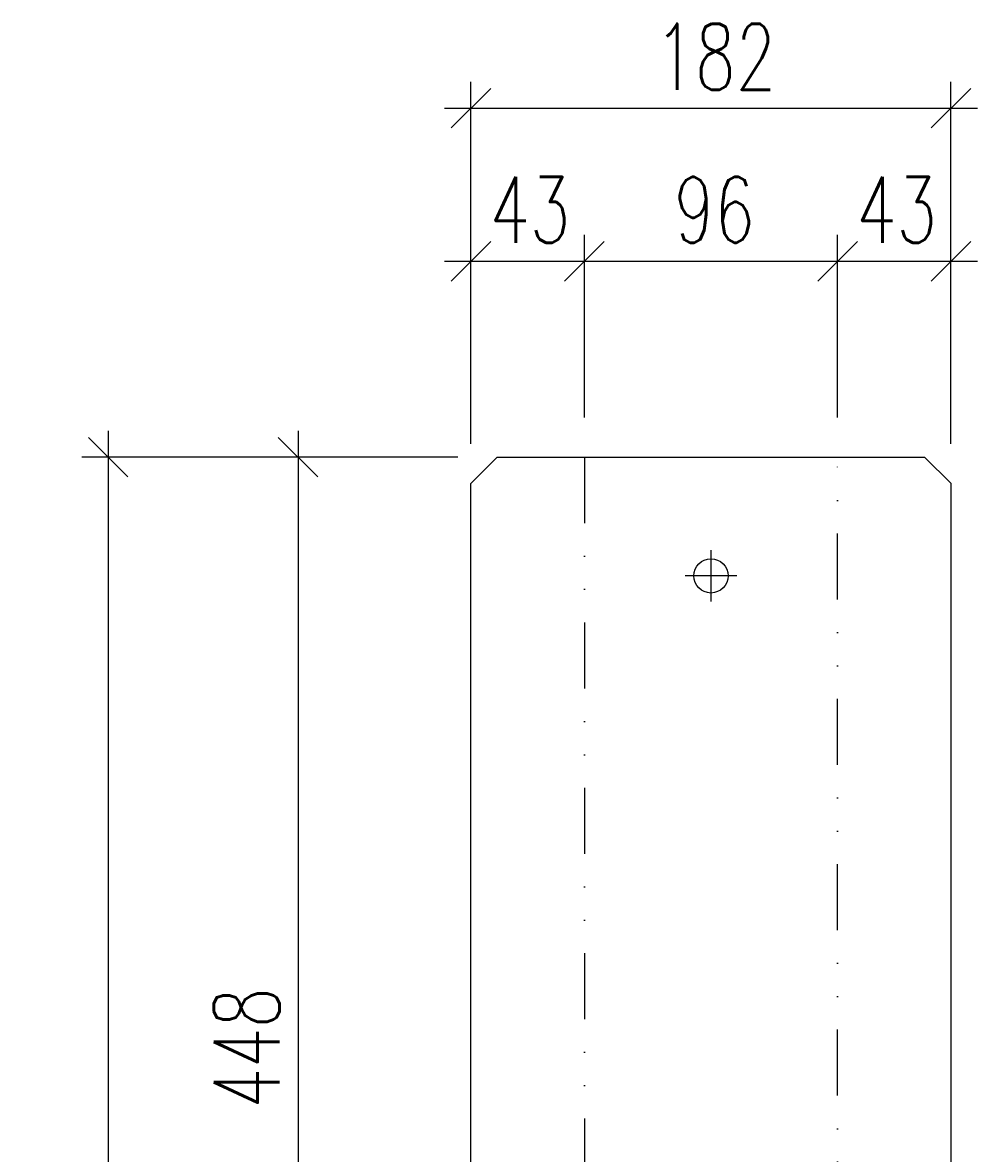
# Model space of a CAD drawing. Extents: x -7899 to -7537, y 16076 to 17747.
# Tile 3 of 3: x -7899 to -7537, y 17318 to 17747. Entities that reach past the tile are written whole.
import ezdxf

# ---------------------------------------------------------------- set-up
doc = ezdxf.new("R2010")
doc.units = 0
doc.header["$LTSCALE"] = 50
for name, pattern in [('GESTRICHELT', [0.75, 0.5, -0.25]), ('GETRENNT', [1.25, 0.5, -0.25, 0, -0.25, 0, -0.25]), ('MITTE2', [1.125, 0.75, -0.125, 0.125, -0.125])]:
    doc.linetypes.add(name, pattern=pattern)
doc.layers.get('0').update_dxf_attribs({"linetype": 'CONTINUOUS'})
doc.layers.get('DEFPOINTS').update_dxf_attribs({"linetype": 'CONTINUOUS'})
for name, color, linetype in [('BEM', 253, 'CONTINUOUS'), ('BIEGELINIE', 2, 'GETRENNT'), ('KONTUR_50', 4, 'CONTINUOUS'), ('MITTELLINIE2', 2, 'MITTE2'), ('VERDECKT', 253, 'GESTRICHELT')]:
    doc.layers.add(name, color=color, linetype=linetype)
doc.styles.add('SIMPLEX', font='simplex.shx', dxfattribs={"width": 0.715})
doc.dimstyles.get("Standard").update_dxf_attribs({"dimtxt": 2.5, "dimasz": 2.5, "dimexe": 1.25, "dimexo": 0.625, "dimtad": 1, "dimcen": 2.5, "dimazin": 3, "dimtfac": 1, "dimtmove": 0, "dimatfit": 3})

# ---------------------------------------------------------------- blocks, each defined once
blk = doc.blocks.new('_OBLIQUE')
at = {"color": 0, "linetype": 'BYBLOCK'}
blk.add_line((-0.5, -0.5), (0.5, 0.5), dxfattribs=at)
blk = doc.blocks.new('*U10')
at = {"layer": 'BEM', "color": 1, "style": 'SIMPLEX', "width": 0.715}
blk.add_text('1496', height=25, rotation=90, dxfattribs=at).set_placement((-7873.6, 16804.85))
blk = doc.blocks.new('*D3')
at = {"layer": 'BEM'}
for p, q in [((-7866.6, 17592.22), (-7866.6, 16076.22)), ((-7734.1, 17582.22), (-7876.6, 17582.22)), ((-7734.1, 16086.22), (-7876.6, 16086.22))]:
    blk.add_line(p, q, dxfattribs=at)
at = {"layer": 'DEFPOINTS', "color": 0}
for p in [(-7719.1, 17582.22), (-7866.6, 16086.22), (-7719.1, 16086.22)]:
    blk.add_point(p, dxfattribs=at)
at = {"layer": 'BEM', "xscale": 15, "yscale": 15, "zscale": 15}
for p, rotation in [((-7866.6, 17582.22), 90), ((-7866.6, 16086.22), 270)]:
    blk.add_blockref('_OBLIQUE', p, dxfattribs=dict(at, rotation=rotation))
at = {"layer": 'VERDECKT'}
blk.add_blockref('*U10', (0, 0), dxfattribs=at)
blk = doc.blocks.new('*U11')
at = {"layer": 'BEM', "color": 1, "style": 'SIMPLEX', "width": 0.715}
blk.add_text('182', height=25, dxfattribs=at).set_placement((-7659.38, 17721.54))
blk = doc.blocks.new('*D4')
at = {"layer": 'BEM'}
for p, q in [((-7729.1, 17587.22), (-7729.1, 17724.54)), ((-7547.1, 17587.22), (-7547.1, 17724.54)), ((-7739.1, 17714.54), (-7537.1, 17714.54))]:
    blk.add_line(p, q, dxfattribs=at)
at = {"layer": 'DEFPOINTS', "color": 0}
for p in [(-7547.1, 17714.54), (-7729.1, 17572.22), (-7547.1, 17572.22)]:
    blk.add_point(p, dxfattribs=at)
at = {"layer": 'BEM', "xscale": 15, "yscale": 15, "zscale": 15, "rotation": 180}
blk.add_blockref('_OBLIQUE', (-7729.1, 17714.54), dxfattribs=at)
at = {"layer": 'BEM', "xscale": 15, "yscale": 15, "zscale": 15}
blk.add_blockref('_OBLIQUE', (-7547.1, 17714.54), dxfattribs=at)
at = {"layer": 'VERDECKT'}
blk.add_blockref('*U11', (0, 0), dxfattribs=at)
blk = doc.blocks.new('*U12')
at = {"layer": 'BEM', "color": 1, "style": 'SIMPLEX', "width": 0.715}
blk.add_text('43', height=25, dxfattribs=at).set_placement((-7722.07, 17663.5))
blk = doc.blocks.new('*D5')
at = {"layer": 'BEM'}
for p, q in [((-7729.1, 17587.22), (-7729.1, 17666.5)), ((-7686.1, 17597.22), (-7686.1, 17666.5)), ((-7739.1, 17656.5), (-7676.1, 17656.5))]:
    blk.add_line(p, q, dxfattribs=at)
at = {"layer": 'DEFPOINTS', "color": 0}
for p in [(-7686.1, 17656.5), (-7686.1, 17582.22), (-7729.1, 17572.22)]:
    blk.add_point(p, dxfattribs=at)
at = {"layer": 'BEM', "xscale": 15, "yscale": 15, "zscale": 15, "rotation": 180}
blk.add_blockref('_OBLIQUE', (-7729.1, 17656.5), dxfattribs=at)
at = {"layer": 'BEM', "xscale": 15, "yscale": 15, "zscale": 15}
blk.add_blockref('_OBLIQUE', (-7686.1, 17656.5), dxfattribs=at)
at = {"layer": 'VERDECKT'}
blk.add_blockref('*U12', (0, 0), dxfattribs=at)
blk = doc.blocks.new('*U13')
at = {"layer": 'BEM', "color": 1, "style": 'SIMPLEX', "width": 0.715}
blk.add_text('96', height=25, dxfattribs=at).set_placement((-7652.14, 17663.5))
blk = doc.blocks.new('*D6')
at = {"layer": 'BEM'}
for p, q in [((-7686.1, 17597.22), (-7686.1, 17666.5)), ((-7590.1, 17597.22), (-7590.1, 17666.5)), ((-7696.1, 17656.5), (-7580.1, 17656.5))]:
    blk.add_line(p, q, dxfattribs=at)
at = {"layer": 'DEFPOINTS', "color": 0}
for p in [(-7590.1, 17656.5), (-7686.1, 17582.22), (-7590.1, 17582.22)]:
    blk.add_point(p, dxfattribs=at)
at = {"layer": 'BEM', "xscale": 15, "yscale": 15, "zscale": 15, "rotation": 180}
blk.add_blockref('_OBLIQUE', (-7686.1, 17656.5), dxfattribs=at)
at = {"layer": 'BEM', "xscale": 15, "yscale": 15, "zscale": 15}
blk.add_blockref('_OBLIQUE', (-7590.1, 17656.5), dxfattribs=at)
at = {"layer": 'VERDECKT'}
blk.add_blockref('*U13', (0, 0), dxfattribs=at)
blk = doc.blocks.new('*U14')
at = {"layer": 'BEM', "color": 1, "style": 'SIMPLEX', "width": 0.715}
blk.add_text('43', height=25, dxfattribs=at).set_placement((-7583.07, 17663.5))
blk = doc.blocks.new('*D7')
at = {"layer": 'BEM'}
for p, q in [((-7590.1, 17597.22), (-7590.1, 17666.5)), ((-7547.1, 17587.22), (-7547.1, 17666.5)), ((-7600.1, 17656.5), (-7537.1, 17656.5))]:
    blk.add_line(p, q, dxfattribs=at)
at = {"layer": 'DEFPOINTS', "color": 0}
for p in [(-7547.1, 17656.5), (-7590.1, 17582.22), (-7547.1, 17572.22)]:
    blk.add_point(p, dxfattribs=at)
at = {"layer": 'BEM', "xscale": 15, "yscale": 15, "zscale": 15, "rotation": 180}
blk.add_blockref('_OBLIQUE', (-7590.1, 17656.5), dxfattribs=at)
at = {"layer": 'BEM', "xscale": 15, "yscale": 15, "zscale": 15}
blk.add_blockref('_OBLIQUE', (-7547.1, 17656.5), dxfattribs=at)
at = {"layer": 'VERDECKT'}
blk.add_blockref('*U14', (0, 0), dxfattribs=at)
blk = doc.blocks.new('*U15')
at = {"layer": 'BEM', "color": 1, "style": 'SIMPLEX', "width": 0.715}
blk.add_text('448', height=25, rotation=90, dxfattribs=at).set_placement((-7801.61, 17335.24))
blk = doc.blocks.new('*D8')
at = {"layer": 'BEM'}
for p, q in [((-7794.61, 17592.22), (-7794.61, 17124.22)), ((-7734.1, 17582.22), (-7804.61, 17582.22)), ((-7701.1, 17134.22), (-7804.61, 17134.22))]:
    blk.add_line(p, q, dxfattribs=at)
at = {"layer": 'DEFPOINTS', "color": 0}
for p in [(-7719.1, 17582.22), (-7794.61, 17134.22), (-7686.1, 17134.22)]:
    blk.add_point(p, dxfattribs=at)
at = {"layer": 'BEM', "xscale": 15, "yscale": 15, "zscale": 15}
for p, rotation in [((-7794.61, 17582.22), 90), ((-7794.61, 17134.22), 270)]:
    blk.add_blockref('_OBLIQUE', p, dxfattribs=dict(at, rotation=rotation))
at = {"layer": 'VERDECKT'}
blk.add_blockref('*U15', (0, 0), dxfattribs=at)

msp = doc.modelspace()

# ---------------------------------------------------------------- linework, layer by layer
at = {"layer": 'BIEGELINIE'}
for p, q in [((-7686.099, 17582.218), (-7686.099, 16086.218)), ((-7590.099, 16086.218), (-7590.099, 17582.218))]:
    msp.add_line(p, q, dxfattribs=at)
at = {"layer": 'KONTUR_50'}
for p, q in [((-7719.099, 17582.218), (-7729.099, 17572.218)), ((-7719.099, 17582.218), (-7557.099, 17582.218)), ((-7557.099, 17582.218), (-7547.099, 17572.218)), ((-7729.099, 17177.218), (-7729.099, 17572.218)), ((-7547.099, 17177.218), (-7547.099, 17572.218))]:
    msp.add_line(p, q, dxfattribs=at)
msp.add_circle((-7638.099, 17537.218), 6.5, dxfattribs=at)
at = {"layer": 'MITTELLINIE2', "linetype": 'MITTE2'}
for p, q in [((-7638.099, 17546.968), (-7638.099, 17527.468)), ((-7628.349, 17537.218), (-7647.849, 17537.218))]:
    msp.add_line(p, q, dxfattribs=at)

# ---------------------------------------------------------------- dimensions: what is measured, and where the dimension line sits
at = {"layer": 'BEM'}
dim = msp.add_linear_dim(base=(-7547.099, 17714.54), p1=(-7729.099, 17572.218), p2=(-7547.099, 17572.218), dimstyle='Standard', override={"dimtfac": 0.6, "dimtdec": 4, "dimtzin": 0}, dxfattribs=at)
dim.commit()
dim.dimension.update_dxf_attribs({"geometry": '*D4', "text_midpoint": (-7638.099, 17714.54), "dimtype": 128})
for base, p1, p2, picture, middle in [((-7686.099, 17656.501), (-7729.099, 17572.218), (-7686.099, 17582.218), '*D5', (-7707.599, 17676.001)), ((-7590.099, 17656.501), (-7686.099, 17582.218), (-7590.099, 17582.218), '*D6', (-7638.099, 17676.001)), ((-7547.099, 17656.501), (-7590.099, 17582.218), (-7547.099, 17572.218), '*D7', (-7568.599, 17676.001))]:
    dim = msp.add_linear_dim(base=base, p1=p1, p2=p2, dimstyle='Standard', override={"dimtol": 0, "dimlim": 0, "dimtp": 0, "dimtm": 0, "dimtfac": 0.6, "dimtdec": 4, "dimtolj": 1, "dimtzin": 0}, dxfattribs=at)
    dim.commit()
    dim.dimension.update_dxf_attribs({"geometry": picture, "text_midpoint": middle})
dim = msp.add_linear_dim(base=(-7866.599, 16086.218), p1=(-7719.099, 17582.218), p2=(-7719.099, 16086.218), angle=90, dimstyle='Standard', override={"dimtol": 0, "dimlim": 0, "dimtp": 0, "dimtm": 0, "dimtfac": 0.6, "dimtdec": 4, "dimtolj": 1, "dimtzin": 0}, dxfattribs=at)
dim.commit()
dim.dimension.update_dxf_attribs({"geometry": '*D3', "text_midpoint": (-7866.599, 16834.218), "dimtype": 128})
dim = msp.add_linear_dim(base=(-7794.61, 17134.218), p1=(-7719.099, 17582.218), p2=(-7686.099, 17134.218), angle=90, dimstyle='Standard', override={"dimtol": 0, "dimlim": 0, "dimtp": 0, "dimtm": 0, "dimtfac": 0.6, "dimtdec": 4, "dimtolj": 1, "dimtzin": 0}, dxfattribs=at)
dim.commit()
dim.dimension.update_dxf_attribs({"geometry": '*D8', "text_midpoint": (-7814.11, 17358.218)})

doc.saveas('drawing.dxf')
